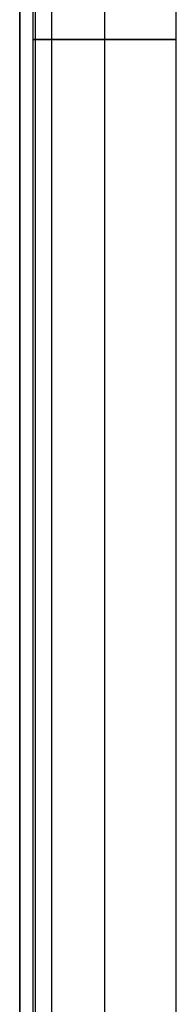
# Model space of a CAD drawing. Header units: millimetres. Extents: x -5 to 795, y 0 to 250.
# Tile 12 of 55: x -5 to 5, y 62 to 124. Entities that reach past the tile are written whole.
import ezdxf

# ---------------------------------------------------------------- set-up
doc = ezdxf.new("R2010")
doc.units = ezdxf.units.MM
doc.layers.add('Plant box - Two tier - Ferm Living', color=7, linetype='Continuous', true_color=0x000000)

msp = doc.modelspace()

# ---------------------------------------------------------------- linework, layer by layer
at = {"layer": 'Plant box - Two tier - Ferm Living'}
for p, q in [((-5, 250, 680), (-5, 0, 680)), ((-5, 250, 715), (-5, 0, 715)), ((-5, 2.041, 750), (-5, 247.959, 750)), ((-4, 2.041, 750), (-4, 247.959, 750)), ((-3, 247.959, 682), (-3, 2.041, 682)), ((-3, 247.959, 750), (-3, 2.041, 750)), ((-3, 247.959, 715), (-3, 2.041, 715)), ((-5, 244.51, 164.093), (-5, 5.49, 164.093)), ((-5, 244.51, 166.093), (-5, 5.49, 166.093)), ((-5, 5.49, 165.093), (-5, 244.51, 165.093)), ((0.349, 0, 159.5), (0.349, 245, 159.5)), ((4.849, 6.221, 159.5), (4.849, 242.821, 159.5)), ((-4.151, 7.787, 159.5), (-4.151, 242.213, 159.5)), ((0.349, 9.988, 164), (0.349, 240, 164)), ((0.349, 9.988, 155), (0.349, 240, 155)), ((-4.147, 122.5, 159.695), (-4.151, 122.5, 159.539)), ((-4.151, 122.5, 159.539), (-4.15, 122.5, 159.383)), ((-4.15, 122.5, 159.383), (-4.143, 122.5, 159.227)), ((-4.138, 122.5, 159.851), (-4.147, 122.5, 159.695)), ((-4.143, 122.5, 159.227), (-4.131, 122.5, 159.071)), ((-4.123, 122.5, 160.007), (-4.138, 122.5, 159.851)), ((-4.131, 122.5, 159.071), (-4.113, 122.5, 158.916)), ((-4.103, 122.5, 160.161), (-4.123, 122.5, 160.007)), ((-4.113, 122.5, 158.916), (-4.09, 122.5, 158.761)), ((-4.077, 122.5, 160.316), (-4.103, 122.5, 160.161)), ((-4.09, 122.5, 158.761), (-4.062, 122.5, 158.608)), ((-4.046, 122.5, 160.469), (-4.077, 122.5, 160.316)), ((-4.062, 122.5, 158.608), (-4.028, 122.5, 158.455)), ((-4.01, 122.5, 160.621), (-4.046, 122.5, 160.469)), ((-4.028, 122.5, 158.455), (-3.99, 122.5, 158.304)), ((-3.968, 122.5, 160.771), (-4.01, 122.5, 160.621)), ((-3.99, 122.5, 158.304), (-3.945, 122.5, 158.154)), ((-3.921, 122.5, 160.92), (-3.968, 122.5, 160.771)), ((-3.945, 122.5, 158.154), (-3.896, 122.5, 158.006)), ((-3.87, 122.5, 161.068), (-3.921, 122.5, 160.92)), ((-3.896, 122.5, 158.006), (-3.842, 122.5, 157.859)), ((-3.813, 122.5, 161.213), (-3.87, 122.5, 161.068)), ((-3.842, 122.5, 157.859), (-3.782, 122.5, 157.715)), ((-3.751, 122.5, 161.356), (-3.813, 122.5, 161.213)), ((-3.782, 122.5, 157.715), (-3.718, 122.5, 157.573)), ((-3.684, 122.5, 161.498), (-3.751, 122.5, 161.356)), ((-3.718, 122.5, 157.573), (-3.649, 122.5, 157.433)), ((-3.612, 122.5, 161.636), (-3.684, 122.5, 161.498)), ((-3.649, 122.5, 157.433), (-3.574, 122.5, 157.295)), ((-3.535, 122.5, 161.773), (-3.612, 122.5, 161.636)), ((-3.574, 122.5, 157.295), (-3.495, 122.5, 157.16)), ((-3.454, 122.5, 161.906), (-3.535, 122.5, 161.773)), ((-3.495, 122.5, 157.16), (-3.412, 122.5, 157.028)), ((-3.368, 122.5, 162.036), (-3.454, 122.5, 161.906)), ((-3.412, 122.5, 157.028), (-3.324, 122.5, 156.899)), ((-3.278, 122.5, 162.164), (-3.368, 122.5, 162.036)), ((-3.324, 122.5, 156.899), (-3.231, 122.5, 156.774)), ((-3.184, 122.5, 162.288), (-3.278, 122.5, 162.164)), ((-3.231, 122.5, 156.774), (-3.135, 122.5, 156.651)), ((-3.085, 122.5, 162.409), (-3.184, 122.5, 162.288)), ((-3.135, 122.5, 156.651), (-3.034, 122.5, 156.532)), ((-2.982, 122.5, 162.527), (-3.085, 122.5, 162.409)), ((-3.034, 122.5, 156.532), (-2.929, 122.5, 156.416)), ((-2.875, 122.5, 162.64), (-2.982, 122.5, 162.527)), ((-2.929, 122.5, 156.416), (-2.82, 122.5, 156.304)), ((-2.764, 122.5, 162.75), (-2.875, 122.5, 162.64)), ((-2.82, 122.5, 156.304), (-2.707, 122.5, 156.196)), ((-2.649, 122.5, 162.856), (-2.764, 122.5, 162.75)), ((-2.707, 122.5, 156.196), (-2.59, 122.5, 156.092)), ((-2.531, 122.5, 162.958), (-2.649, 122.5, 162.856)), ((-2.59, 122.5, 156.092), (-2.47, 122.5, 155.992)), ((-2.409, 122.5, 163.056), (-2.531, 122.5, 162.958)), ((-2.47, 122.5, 155.992), (-2.347, 122.5, 155.897)), ((-2.284, 122.5, 163.15), (-2.409, 122.5, 163.056)), ((-2.347, 122.5, 155.897), (-2.22, 122.5, 155.805)), ((-2.156, 122.5, 163.239), (-2.284, 122.5, 163.15)), ((-2.22, 122.5, 155.805), (-2.09, 122.5, 155.718)), ((-2.024, 122.5, 163.324), (-2.156, 122.5, 163.239)), ((-2.09, 122.5, 155.718), (-1.958, 122.5, 155.636)), ((-1.89, 122.5, 163.404), (-2.024, 122.5, 163.324)), ((-1.958, 122.5, 155.636), (-1.822, 122.5, 155.558)), ((-1.753, 122.5, 163.479), (-1.89, 122.5, 163.404)), ((-1.822, 122.5, 155.558), (-1.684, 122.5, 155.485)), ((-1.614, 122.5, 163.55), (-1.753, 122.5, 163.479)), ((-1.684, 122.5, 155.485), (-1.543, 122.5, 155.417)), ((-1.472, 122.5, 163.615), (-1.614, 122.5, 163.55)), ((-1.543, 122.5, 155.417), (-1.401, 122.5, 155.354)), ((-1.328, 122.5, 163.676), (-1.472, 122.5, 163.615)), ((-1.401, 122.5, 155.354), (-1.256, 122.5, 155.296)), ((-1.182, 122.5, 163.732), (-1.328, 122.5, 163.676)), ((-1.256, 122.5, 155.296), (-1.109, 122.5, 155.242)), ((-1.035, 122.5, 163.782), (-1.182, 122.5, 163.732)), ((-1.109, 122.5, 155.242), (-0.96, 122.5, 155.194)), ((-0.885, 122.5, 163.828), (-1.035, 122.5, 163.782)), ((-0.96, 122.5, 155.194), (-0.81, 122.5, 155.152)), ((-0.734, 122.5, 163.868), (-0.885, 122.5, 163.828)), ((-0.81, 122.5, 155.152), (-0.658, 122.5, 155.114)), ((-0.582, 122.5, 163.903), (-0.734, 122.5, 163.868)), ((-0.658, 122.5, 155.114), (-0.505, 122.5, 155.082)), ((-0.429, 122.5, 163.932), (-0.582, 122.5, 163.903)), ((-0.505, 122.5, 155.082), (-0.352, 122.5, 155.055)), ((-0.274, 122.5, 163.957), (-0.429, 122.5, 163.932)), ((-0.352, 122.5, 155.055), (-0.197, 122.5, 155.033)), ((-0.119, 122.5, 163.976), (-0.274, 122.5, 163.957)), ((-0.197, 122.5, 155.033), (-0.042, 122.5, 155.017)), ((0.036, 122.5, 163.989), (-0.119, 122.5, 163.976)), ((-0.042, 122.5, 155.017), (0.114, 122.5, 155.006)), ((0.192, 122.5, 163.997), (0.036, 122.5, 163.989)), ((0.114, 122.5, 155.006), (0.27, 122.5, 155.001)), ((0.349, 122.5, 164), (0.192, 122.5, 163.997)), ((0.27, 122.5, 155.001), (0.427, 122.5, 155.001)), ((0.505, 122.5, 163.997), (0.349, 122.5, 164)), ((0.427, 122.5, 155.001), (0.583, 122.5, 155.006)), ((0.661, 122.5, 163.989), (0.505, 122.5, 163.997)), ((0.583, 122.5, 155.006), (0.739, 122.5, 155.017)), ((0.816, 122.5, 163.976), (0.661, 122.5, 163.989)), ((0.739, 122.5, 155.017), (0.894, 122.5, 155.033)), ((0.971, 122.5, 163.957), (0.816, 122.5, 163.976)), ((0.894, 122.5, 155.033), (1.049, 122.5, 155.055)), ((1.126, 122.5, 163.932), (0.971, 122.5, 163.957)), ((1.049, 122.5, 155.055), (1.202, 122.5, 155.082)), ((1.279, 122.5, 163.903), (1.126, 122.5, 163.932)), ((1.202, 122.5, 155.082), (1.355, 122.5, 155.114)), ((1.431, 122.5, 163.868), (1.279, 122.5, 163.903)), ((1.355, 122.5, 155.114), (1.507, 122.5, 155.152)), ((1.582, 122.5, 163.828), (1.431, 122.5, 163.868)), ((1.507, 122.5, 155.152), (1.657, 122.5, 155.194)), ((1.732, 122.5, 163.782), (1.582, 122.5, 163.828)), ((1.657, 122.5, 155.194), (1.806, 122.5, 155.242)), ((1.879, 122.5, 163.732), (1.732, 122.5, 163.782)), ((1.806, 122.5, 155.242), (1.953, 122.5, 155.296)), ((2.025, 122.5, 163.676), (1.879, 122.5, 163.732)), ((1.953, 122.5, 155.296), (2.098, 122.5, 155.354)), ((2.169, 122.5, 163.615), (2.025, 122.5, 163.676)), ((2.098, 122.5, 155.354), (2.24, 122.5, 155.417)), ((2.311, 122.5, 163.55), (2.169, 122.5, 163.615)), ((2.24, 122.5, 155.417), (2.381, 122.5, 155.485)), ((2.45, 122.5, 163.479), (2.311, 122.5, 163.55)), ((2.381, 122.5, 155.485), (2.519, 122.5, 155.558)), ((2.587, 122.5, 163.404), (2.45, 122.5, 163.479)), ((2.519, 122.5, 155.558), (2.655, 122.5, 155.636)), ((2.721, 122.5, 163.324), (2.587, 122.5, 163.404)), ((2.655, 122.5, 155.636), (2.787, 122.5, 155.718)), ((2.853, 122.5, 163.239), (2.721, 122.5, 163.324)), ((2.787, 122.5, 155.718), (2.917, 122.5, 155.805)), ((2.981, 122.5, 163.15), (2.853, 122.5, 163.239)), ((2.917, 122.5, 155.805), (3.044, 122.5, 155.897)), ((3.106, 122.5, 163.056), (2.981, 122.5, 163.15)), ((3.044, 122.5, 155.897), (3.167, 122.5, 155.992)), ((3.228, 122.5, 162.958), (3.106, 122.5, 163.056)), ((3.167, 122.5, 155.992), (3.287, 122.5, 156.092)), ((3.346, 122.5, 162.856), (3.228, 122.5, 162.958)), ((3.287, 122.5, 156.092), (3.404, 122.5, 156.196)), ((3.461, 122.5, 162.75), (3.346, 122.5, 162.856)), ((3.404, 122.5, 156.196), (3.517, 122.5, 156.304)), ((3.572, 122.5, 162.64), (3.461, 122.5, 162.75)), ((3.517, 122.5, 156.304), (3.626, 122.5, 156.416)), ((3.679, 122.5, 162.527), (3.572, 122.5, 162.64)), ((3.626, 122.5, 156.416), (3.731, 122.5, 156.532)), ((3.782, 122.5, 162.409), (3.679, 122.5, 162.527)), ((3.731, 122.5, 156.532), (3.832, 122.5, 156.651)), ((3.881, 122.5, 162.288), (3.782, 122.5, 162.409)), ((3.832, 122.5, 156.651), (3.929, 122.5, 156.774)), ((3.975, 122.5, 162.164), (3.881, 122.5, 162.288)), ((3.929, 122.5, 156.774), (4.021, 122.5, 156.899)), ((4.066, 122.5, 162.036), (3.975, 122.5, 162.164)), ((4.021, 122.5, 156.899), (4.109, 122.5, 157.028)), ((4.151, 122.5, 161.906), (4.066, 122.5, 162.036)), ((4.109, 122.5, 157.028), (4.193, 122.5, 157.16)), ((4.233, 122.5, 161.773), (4.151, 122.5, 161.906)), ((4.193, 122.5, 157.16), (4.271, 122.5, 157.295)), ((4.309, 122.5, 161.636), (4.233, 122.5, 161.773)), ((4.271, 122.5, 157.295), (4.346, 122.5, 157.433)), ((4.381, 122.5, 161.498), (4.309, 122.5, 161.636)), ((4.346, 122.5, 157.433), (4.415, 122.5, 157.573)), ((4.448, 122.5, 161.356), (4.381, 122.5, 161.498)), ((4.415, 122.5, 157.573), (4.479, 122.5, 157.715)), ((4.51, 122.5, 161.213), (4.448, 122.5, 161.356)), ((4.479, 122.5, 157.715), (4.539, 122.5, 157.859)), ((4.567, 122.5, 161.068), (4.51, 122.5, 161.213)), ((4.539, 122.5, 157.859), (4.593, 122.5, 158.006)), ((4.619, 122.5, 160.92), (4.567, 122.5, 161.068)), ((4.593, 122.5, 158.006), (4.643, 122.5, 158.154)), ((4.665, 122.5, 160.771), (4.619, 122.5, 160.92)), ((4.643, 122.5, 158.154), (4.687, 122.5, 158.304)), ((4.707, 122.5, 160.621), (4.665, 122.5, 160.771)), ((4.687, 122.5, 158.304), (4.726, 122.5, 158.455)), ((4.743, 122.5, 160.469), (4.707, 122.5, 160.621)), ((4.726, 122.5, 158.455), (4.759, 122.5, 158.608)), ((4.774, 122.5, 160.316), (4.743, 122.5, 160.469)), ((4.759, 122.5, 158.608), (4.788, 122.5, 158.761)), ((4.8, 122.5, 160.161), (4.774, 122.5, 160.316)), ((4.788, 122.5, 158.761), (4.81, 122.5, 158.916)), ((4.82, 122.5, 160.007), (4.8, 122.5, 160.161)), ((4.81, 122.5, 158.916), (4.828, 122.5, 159.071)), ((4.835, 122.5, 159.851), (4.82, 122.5, 160.007)), ((4.828, 122.5, 159.071), (4.84, 122.5, 159.227)), ((4.844, 122.5, 159.695), (4.835, 122.5, 159.851)), ((4.84, 122.5, 159.227), (4.847, 122.5, 159.383)), ((4.848, 122.5, 159.539), (4.844, 122.5, 159.695)), ((4.847, 122.5, 159.383), (4.848, 122.5, 159.539))]:
    msp.add_line(p, q, dxfattribs=at)

doc.saveas('drawing.dxf')
